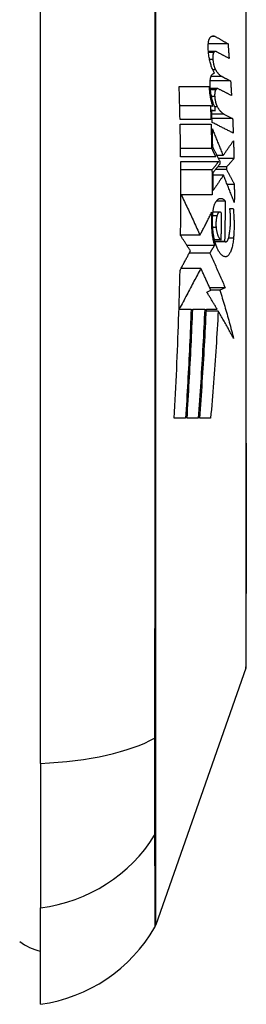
# Model space of a CAD drawing. Header units: inches. Extents: x 19 to 626, y 56 to 294.
# Tile 180 of 256: x 176.61 to 176.781, y 190.954 to 191.696. Entities that reach past the tile are written whole.
import ezdxf

# ---------------------------------------------------------------- set-up
doc = ezdxf.new("R2010")
doc.units = ezdxf.units.IN
doc.header["$MEASUREMENT"] = 0
doc.layers.add('Visible Edges(ANSI)', color=7, linetype='Continuous', lineweight=25)
doc.layers.add('Visible Tangent Edges(ANSI)', color=7, linetype='Continuous', lineweight=25)

msp = doc.modelspace()

# ---------------------------------------------------------------- linework, layer by layer
at = {"layer": 'Visible Edges(ANSI)'}
for p, q in [((176.62591, 191.13574), (176.62591, 191.99311)), ((176.76722, 191.67817), (176.75234, 191.67817)), ((176.75776, 191.67239), (176.75247, 191.67239)), ((176.76278, 191.65348), (176.7544, 191.65348)), ((176.75782, 191.65867), (176.75569, 191.65867)), ((176.73042, 191.64592), (176.75301, 191.64592)), ((176.76919, 191.65017), (176.75378, 191.65017)), ((176.75931, 191.6444), (176.7539, 191.6444)), ((176.75398, 191.63142), (176.73082, 191.63142)), ((176.75575, 191.63098), (176.75398, 191.63142)), ((176.7549, 191.62842), (176.75766, 191.62772)), ((176.75766, 191.62772), (176.75492, 191.62772)), ((176.76417, 191.62523), (176.7707, 191.62192)), ((176.75433, 191.62117), (176.73105, 191.62117)), ((176.73113, 191.61767), (176.75444, 191.61767)), ((176.7707, 191.62192), (176.75512, 191.62192)), ((176.7549, 191.59919), (176.73143, 191.59919)), ((176.76352, 191.59392), (176.759, 191.59392)), ((176.75802, 191.59292), (176.73151, 191.59292)), ((176.73154, 191.58942), (176.7602, 191.58942)), ((176.7717, 191.59167), (176.76012, 191.59167)), ((176.76126, 191.58767), (176.76123, 191.58942)), ((176.75514, 191.58317), (176.7316, 191.58317)), ((176.76379, 191.57917), (176.75601, 191.57917)), ((176.76618, 191.58342), (176.75782, 191.58342)), ((176.76616, 191.58542), (176.75944, 191.58542)), ((176.76616, 191.58542), (176.76618, 191.58342)), ((176.77198, 191.57217), (176.76662, 191.57217)), ((176.73203, 191.56442), (176.73166, 191.56442)), ((176.75525, 191.56442), (176.73203, 191.56442)), ((176.76508, 191.55967), (176.75843, 191.55967)), ((176.76108, 191.55139), (176.7559, 191.55139)), ((176.76855, 191.55417), (176.77117, 191.55417)), ((176.74609, 191.53392), (176.73149, 191.53392)), ((176.76208, 191.53042), (176.757, 191.53042)), ((176.76466, 191.52917), (176.75731, 191.52917)), ((176.76544, 191.52885), (176.7574, 191.52885)), ((176.75695, 191.52621), (176.73628, 191.52621)), ((176.75348, 191.52042), (176.738, 191.52042)), ((176.74674, 191.50892), (176.73185, 191.50892)), ((176.7513, 191.49092), (176.75422, 191.49255)), ((176.76514, 191.49424), (176.75346, 191.49424)), ((176.76106, 191.49258), (176.75421, 191.49258)), ((176.76514, 191.49424), (176.76106, 191.49258)), ((176.73045, 191.47817), (176.73027, 191.47817)), ((176.73045, 191.47817), (176.73941, 191.47817)), ((176.7406, 191.47817), (176.74967, 191.47817)), ((176.75985, 191.47674), (176.75087, 191.47674)), ((176.75094, 191.47817), (176.75901, 191.47817)), ((176.73522, 191.39592), (176.72664, 191.39592)), ((176.74475, 191.39592), (176.73634, 191.39592)), ((176.75411, 191.39592), (176.74592, 191.39592)), ((176.78056, 191.20762), (176.71282, 191.01408)), ((176.62591, 191.13574), (176.62591, 191.02695)), ((176.62591, 190.95419), (176.62591, 191.02695))]:
    msp.add_line(p, q, dxfattribs=at)
at = {"layer": 'Visible Edges(ANSI)', "flags": 128}
for points in [[(176.78083, 191.20923), (176.78084, 191.20966), (176.78084, 191.21095), (176.78085, 191.21309), (176.78085, 191.21607), (176.78086, 191.21987), (176.78088, 191.22451), (176.78089, 191.22998), (176.78091, 191.23628), (176.78092, 191.24337), (176.78094, 191.25124), (176.78095, 191.25986), (176.78097, 191.26918), (176.78099, 191.27919), (176.781, 191.28988), (176.78102, 191.30124), (176.78102, 191.31324), (176.78102, 191.32583), (176.781, 191.33901), (176.78099, 191.35273), (176.78097, 191.36695), (176.78095, 191.38165), (176.78094, 191.39684), (176.78092, 191.41247), (176.78091, 191.42849), (176.78089, 191.44485), (176.78088, 191.46147), (176.78086, 191.47831), (176.78085, 191.49529), (176.78085, 191.51242), (176.78084, 191.52974), (176.78084, 191.54719), (176.78083, 191.56471), (176.78084, 191.58222), (176.78084, 191.59967), (176.78085, 191.61699), (176.78085, 191.63413), (176.78086, 191.6511), (176.78088, 191.66792), (176.78089, 191.68453), (176.78091, 191.70088)], [(176.7523, 191.67467), (176.75228, 191.67513), (176.75227, 191.67559), (176.75226, 191.67605), (176.75226, 191.6765), (176.75227, 191.67695), (176.75229, 191.67738), (176.75232, 191.67782), (176.75235, 191.67824), (176.75239, 191.67865), (176.75244, 191.67905), (176.7525, 191.67944), (176.75256, 191.67981), (176.75263, 191.68017), (176.7527, 191.68051), (176.75279, 191.68084), (176.75287, 191.68115), (176.75297, 191.68144), (176.75307, 191.68171), (176.75317, 191.68196), (176.75328, 191.6822), (176.7534, 191.68241), (176.75351, 191.6826), (176.75364, 191.68277), (176.75376, 191.68292)], [(176.75376, 191.68292), (176.75391, 191.68308), (176.75406, 191.68323), (176.75422, 191.68337), (176.75437, 191.68349), (176.75453, 191.68361), (176.75469, 191.68371), (176.75484, 191.68381), (176.755, 191.68389), (176.75516, 191.68396), (176.75533, 191.68402), (176.75549, 191.68407), (176.75565, 191.68411), (176.75582, 191.68414), (176.75598, 191.68416), (176.75615, 191.68416), (176.75631, 191.68416), (176.75648, 191.68414), (176.75665, 191.68411), (176.75682, 191.68407), (176.75698, 191.68403), (176.75715, 191.68397), (176.75732, 191.68389), (176.75749, 191.68381), (176.75766, 191.68372)], [(176.75766, 191.68372), (176.75806, 191.68349), (176.75846, 191.68326), (176.75886, 191.68303), (176.75925, 191.6828), (176.75965, 191.68257), (176.76005, 191.68233), (176.76045, 191.6821), (176.76085, 191.68187), (176.76125, 191.68164), (176.76165, 191.68141), (176.76205, 191.68118), (176.76245, 191.68095), (176.76284, 191.68071), (176.76324, 191.68048), (176.76364, 191.68025), (176.76404, 191.68002), (176.76444, 191.67979), (176.76484, 191.67956), (176.76523, 191.67932), (176.76563, 191.67909), (176.76603, 191.67886), (176.76643, 191.67863), (176.76682, 191.6784), (176.76722, 191.67817)], [(176.76722, 191.67817), (176.76725, 191.67771), (176.76729, 191.67725), (176.76733, 191.67679), (176.76736, 191.67634), (176.7674, 191.67588), (176.76743, 191.67542), (176.76747, 191.67496), (176.7675, 191.6745), (176.76753, 191.67404), (176.76757, 191.67359), (176.7676, 191.67313), (176.76764, 191.67267), (176.76767, 191.67221), (176.76771, 191.67175), (176.76774, 191.67129), (176.76777, 191.67084), (176.76781, 191.67038), (176.76784, 191.66992), (176.76788, 191.66946), (176.76791, 191.669), (176.76794, 191.66854), (176.76798, 191.66808), (176.76801, 191.66763), (176.76804, 191.66717)], [(176.75713, 191.65617), (176.75683, 191.6566), (176.75654, 191.65707), (176.75625, 191.65758), (176.75596, 191.65812), (176.75568, 191.6587), (176.75541, 191.65931), (176.75515, 191.65996), (176.75489, 191.66063), (176.75464, 191.66134), (176.75441, 191.66208), (176.75418, 191.66285), (176.75396, 191.66365), (176.75375, 191.66447), (176.75355, 191.66532), (176.75337, 191.66619), (176.7532, 191.66707), (176.75304, 191.66798), (176.75289, 191.66891), (176.75276, 191.66985), (176.75264, 191.6708), (176.75253, 191.67176), (176.75244, 191.67272), (176.75236, 191.6737), (176.7523, 191.67467)], [(176.75647, 191.67154), (176.7564, 191.67143), (176.75633, 191.67131), (176.75626, 191.67118), (176.7562, 191.67103), (176.75614, 191.67087), (176.75609, 191.67071), (176.75603, 191.67053), (176.75599, 191.67034), (176.75594, 191.67014), (176.7559, 191.66994), (176.75586, 191.66972), (176.75583, 191.6695), (176.7558, 191.66926), (176.75578, 191.66902), (176.75576, 191.66878), (176.75574, 191.66853), (176.75573, 191.66827), (176.75572, 191.66801), (176.75572, 191.66775), (176.75573, 191.66749), (176.75573, 191.66722), (176.75575, 191.66695), (176.75576, 191.66669), (176.75579, 191.66642)], [(176.75835, 191.67224), (176.75827, 191.67228), (176.75818, 191.67231), (176.7581, 191.67234), (176.75802, 191.67236), (176.75794, 191.67238), (176.75786, 191.67239), (176.75777, 191.67239), (176.75769, 191.67239), (176.75761, 191.67238), (176.75753, 191.67237), (176.75745, 191.67235), (176.75737, 191.67232), (176.75729, 191.67229), (176.75721, 191.67225), (176.75713, 191.67221), (176.75706, 191.67216), (176.75698, 191.6721), (176.7569, 191.67204), (176.75683, 191.67197), (176.75675, 191.6719), (176.75668, 191.67182), (176.75661, 191.67173), (176.75654, 191.67164), (176.75647, 191.67154)], [(176.76804, 191.66717), (176.76764, 191.66738), (176.76724, 191.66759), (176.76684, 191.6678), (176.76643, 191.66801), (176.76603, 191.66822), (176.76563, 191.66844), (176.76522, 191.66865), (176.76482, 191.66886), (176.76441, 191.66907), (176.76401, 191.66928), (176.76361, 191.66949), (176.7632, 191.6697), (176.7628, 191.66992), (176.76239, 191.67013), (176.76199, 191.67034), (176.76158, 191.67055), (176.76118, 191.67076), (176.76078, 191.67097), (176.76037, 191.67118), (176.75997, 191.67139), (176.75956, 191.67161), (176.75916, 191.67182), (176.75875, 191.67203), (176.75835, 191.67224)], [(176.75579, 191.66642), (176.75583, 191.66603), (176.75587, 191.66563), (176.75592, 191.66524), (176.75597, 191.66485), (176.75603, 191.66447), (176.75609, 191.66409), (176.75616, 191.66372), (176.75623, 191.66335), (176.7563, 191.66299), (176.75638, 191.66264), (176.75647, 191.66229), (176.75655, 191.66196), (176.75664, 191.66163), (176.75673, 191.66131), (176.75683, 191.661), (176.75693, 191.66069), (176.75703, 191.6604), (176.75714, 191.66012), (176.75725, 191.65985), (176.75736, 191.6596), (176.75747, 191.65935), (176.75758, 191.65911), (176.7577, 191.65889), (176.75782, 191.65867)], [(176.75372, 191.64717), (176.7537, 191.64763), (176.7537, 191.64808), (176.7537, 191.64853), (176.75371, 191.64897), (176.75373, 191.64941), (176.75375, 191.64984), (176.75378, 191.65026), (176.75383, 191.65068), (176.75387, 191.65108), (176.75393, 191.65147), (176.75399, 191.65185), (176.75406, 191.65221), (176.75414, 191.65256), (176.75422, 191.65289), (176.75431, 191.6532), (176.75441, 191.6535), (176.75451, 191.65378), (176.75462, 191.65404), (176.75473, 191.65428), (176.75484, 191.6545), (176.75496, 191.6547), (176.75509, 191.65488), (176.75521, 191.65504), (176.75535, 191.65517)], [(176.75535, 191.65517), (176.75542, 191.65524), (176.75549, 191.65531), (176.75556, 191.65537), (176.75563, 191.65543), (176.75571, 191.65549), (176.75578, 191.65555), (176.75585, 191.6556), (176.75593, 191.65565), (176.756, 191.6557), (176.75607, 191.65575), (176.75615, 191.65579), (176.75622, 191.65584), (176.7563, 191.65588), (176.75637, 191.65591), (176.75645, 191.65595), (176.75652, 191.65598), (176.7566, 191.65602), (176.75667, 191.65605), (176.75675, 191.65607), (176.75683, 191.6561), (176.7569, 191.65612), (176.75698, 191.65614), (176.75706, 191.65616), (176.75713, 191.65617)], [(176.75782, 191.65867), (176.75802, 191.65835), (176.75822, 191.65803), (176.75842, 191.65773), (176.75862, 191.65743), (176.75882, 191.65714), (176.75902, 191.65686), (176.75922, 191.65659), (176.75943, 191.65633), (176.75963, 191.65608), (176.75984, 191.65584), (176.76005, 191.65561), (176.76025, 191.65539), (176.76046, 191.65518), (176.76067, 191.65497), (176.76088, 191.65478), (176.76109, 191.6546), (176.7613, 191.65442), (176.76151, 191.65426), (176.76172, 191.6541), (176.76193, 191.65396), (176.76214, 191.65383), (176.76235, 191.6537), (176.76256, 191.65359), (176.76278, 191.65348)], [(176.76278, 191.65348), (176.76304, 191.65334), (176.76331, 191.65321), (176.76358, 191.65307), (176.76384, 191.65293), (176.76411, 191.65279), (176.76438, 191.65265), (176.76465, 191.65252), (176.76491, 191.65238), (176.76518, 191.65224), (176.76545, 191.6521), (176.76572, 191.65197), (176.76598, 191.65183), (176.76625, 191.65169), (176.76652, 191.65155), (176.76678, 191.65141), (176.76705, 191.65128), (176.76732, 191.65114), (176.76759, 191.651), (176.76785, 191.65086), (176.76812, 191.65073), (176.76839, 191.65059), (176.76865, 191.65045), (176.76892, 191.65031), (176.76919, 191.65017)], [(176.73105, 191.62117), (176.73103, 191.62221), (176.73101, 191.62324), (176.73099, 191.62427), (176.73096, 191.6253), (176.73094, 191.62633), (176.73092, 191.62736), (176.73089, 191.6284), (176.73087, 191.62943), (176.73084, 191.63046), (176.73082, 191.63149), (176.73079, 191.63252), (176.73076, 191.63355), (176.73074, 191.63458), (176.73071, 191.63562), (176.73068, 191.63665), (176.73066, 191.63768), (176.73063, 191.63871), (176.7306, 191.63974), (176.73057, 191.64077), (176.73054, 191.6418), (176.73051, 191.64283), (176.73048, 191.64386), (176.73045, 191.64489), (176.73042, 191.64592)], [(176.75301, 191.64592), (176.75304, 191.64522), (176.75307, 191.64451), (176.75312, 191.64381), (176.75318, 191.64311), (176.75324, 191.64241), (176.75331, 191.64172), (176.75339, 191.64103), (176.75347, 191.64035), (176.75356, 191.63968), (176.75366, 191.63902), (176.75377, 191.63837), (176.75389, 191.63772), (176.75401, 191.63709), (176.75414, 191.63646), (176.75427, 191.63585), (176.75441, 191.63525), (176.75456, 191.63466), (176.75471, 191.63409), (176.75487, 191.63353), (176.75504, 191.63299), (176.75521, 191.63246), (176.75538, 191.63195), (176.75556, 191.63145), (176.75575, 191.63098)], [(176.75757, 191.63014), (176.75732, 191.6306), (176.75707, 191.63109), (176.75683, 191.6316), (176.7566, 191.63214), (176.75637, 191.63271), (176.75615, 191.6333), (176.75593, 191.63392), (176.75573, 191.63456), (176.75553, 191.63523), (176.75533, 191.63592), (176.75515, 191.63663), (176.75498, 191.63736), (176.75482, 191.63811), (176.75466, 191.63888), (176.75452, 191.63966), (176.75438, 191.64046), (176.75426, 191.64127), (176.75415, 191.64209), (176.75405, 191.64292), (176.75396, 191.64376), (176.75388, 191.64461), (176.75382, 191.64546), (176.75376, 191.64631), (176.75372, 191.64717)], [(176.76919, 191.65017), (176.76922, 191.64972), (176.76925, 191.64926), (176.76927, 191.6488), (176.7693, 191.64834), (176.76933, 191.64788), (176.76936, 191.64743), (176.76939, 191.64697), (176.76941, 191.64651), (176.76944, 191.64605), (176.76947, 191.64559), (176.7695, 191.64513), (176.76952, 191.64468), (176.76955, 191.64422), (176.76958, 191.64376), (176.7696, 191.6433), (176.76963, 191.64284), (176.76966, 191.64238), (176.76968, 191.64193), (176.76971, 191.64147), (176.76974, 191.64101), (176.76976, 191.64055), (176.76979, 191.64009), (176.76981, 191.63963), (176.76984, 191.63917)], [(176.75797, 191.64355), (176.7579, 191.64344), (176.75783, 191.64332), (176.75776, 191.64318), (176.75769, 191.64304), (176.75763, 191.64288), (176.75757, 191.64272), (176.75751, 191.64254), (176.75746, 191.64235), (176.75741, 191.64215), (176.75737, 191.64195), (176.75732, 191.64173), (176.75729, 191.64151), (176.75725, 191.64128), (176.75722, 191.64104), (176.7572, 191.64079), (176.75718, 191.64054), (176.75717, 191.64029), (176.75716, 191.64003), (176.75715, 191.63977), (176.75715, 191.6395), (176.75715, 191.63924), (176.75716, 191.63897), (176.75718, 191.6387), (176.7572, 191.63844)], [(176.7572, 191.63844), (176.75723, 191.63804), (176.75727, 191.63764), (176.75731, 191.63725), (176.75736, 191.63686), (176.75741, 191.63648), (176.75747, 191.6361), (176.75753, 191.63573), (176.7576, 191.63536), (176.75767, 191.635), (176.75775, 191.63465), (176.75783, 191.6343), (176.75791, 191.63396), (176.758, 191.63363), (176.75809, 191.63331), (176.75818, 191.633), (176.75828, 191.6327), (176.75838, 191.63241), (176.75848, 191.63213), (176.75859, 191.63186), (176.7587, 191.6316), (176.75881, 191.63135), (176.75892, 191.63111), (176.75904, 191.63089), (176.75916, 191.63067)], [(176.75992, 191.64424), (176.75983, 191.64428), (176.75975, 191.64432), (176.75967, 191.64435), (176.75958, 191.64437), (176.7595, 191.64439), (176.75941, 191.6444), (176.75933, 191.6444), (176.75924, 191.6444), (176.75916, 191.64439), (176.75908, 191.64438), (176.75899, 191.64436), (176.75891, 191.64433), (176.75883, 191.6443), (176.75875, 191.64426), (176.75867, 191.64421), (176.75859, 191.64416), (176.75851, 191.64411), (176.75843, 191.64404), (176.75835, 191.64398), (176.75827, 191.6439), (176.7582, 191.64382), (176.75812, 191.64374), (176.75805, 191.64364), (176.75797, 191.64355)], [(176.76984, 191.63917), (176.76943, 191.63939), (176.76901, 191.6396), (176.7686, 191.63981), (176.76819, 191.64002), (176.76777, 191.64023), (176.76736, 191.64044), (176.76695, 191.64065), (176.76653, 191.64086), (176.76612, 191.64108), (176.76571, 191.64129), (176.76529, 191.6415), (176.76488, 191.64171), (176.76447, 191.64192), (176.76405, 191.64213), (176.76364, 191.64234), (176.76322, 191.64256), (176.76281, 191.64277), (176.7624, 191.64298), (176.76198, 191.64319), (176.76157, 191.6434), (176.76116, 191.64361), (176.76074, 191.64382), (176.76033, 191.64403), (176.75992, 191.64424)], [(176.75398, 191.63142), (176.75399, 191.631), (176.75401, 191.63057), (176.75402, 191.63014), (176.75404, 191.62972), (176.75405, 191.62929), (176.75407, 191.62886), (176.75409, 191.62844), (176.7541, 191.62801), (176.75412, 191.62758), (176.75413, 191.62715), (176.75415, 191.62673), (176.75416, 191.6263), (176.75417, 191.62587), (176.75419, 191.62545), (176.7542, 191.62502), (176.75422, 191.62459), (176.75423, 191.62416), (176.75425, 191.62374), (176.75426, 191.62331), (176.75427, 191.62288), (176.75429, 191.62246), (176.7543, 191.62203), (176.75432, 191.6216), (176.75433, 191.62117)], [(176.75916, 191.63067), (176.75936, 191.63034), (176.75955, 191.63001), (176.75976, 191.62969), (176.75996, 191.62938), (176.76016, 191.62909), (176.76036, 191.6288), (176.76057, 191.62852), (176.76077, 191.62825), (176.76098, 191.62798), (176.76119, 191.62773), (176.7614, 191.62749), (176.7616, 191.62726), (176.76181, 191.62704), (176.76203, 191.62682), (176.76224, 191.62662), (176.76245, 191.62642), (176.76266, 191.62624), (176.76288, 191.62607), (176.76309, 191.6259), (176.76331, 191.62575), (176.76352, 191.6256), (176.76374, 191.62547), (176.76395, 191.62535), (176.76417, 191.62523)], [(176.75522, 191.61895), (176.75521, 191.61934), (176.75519, 191.61974), (176.75518, 191.62013), (176.75517, 191.62053), (176.75516, 191.62092), (176.75514, 191.62132), (176.75513, 191.62171), (176.75512, 191.62211), (176.7551, 191.6225), (176.75509, 191.6229), (176.75508, 191.62329), (176.75506, 191.62369), (176.75505, 191.62408), (176.75504, 191.62448), (176.75502, 191.62487), (176.75501, 191.62527), (176.755, 191.62566), (176.75498, 191.62606), (176.75497, 191.62645), (176.75496, 191.62685), (176.75494, 191.62724), (176.75493, 191.62764), (176.75491, 191.62803), (176.7549, 191.62842)], [(176.75766, 191.62772), (176.75766, 191.62783), (176.75766, 191.62793), (176.75765, 191.62803), (176.75765, 191.62813), (176.75764, 191.62823), (176.75764, 191.62833), (176.75764, 191.62843), (176.75763, 191.62853), (176.75763, 191.62863), (176.75762, 191.62873), (176.75762, 191.62883), (176.75762, 191.62893), (176.75761, 191.62903), (176.75761, 191.62913), (176.75761, 191.62923), (176.7576, 191.62934), (176.7576, 191.62944), (176.75759, 191.62954), (176.75759, 191.62964), (176.75759, 191.62974), (176.75758, 191.62984), (176.75758, 191.62994), (176.75757, 191.63004), (176.75757, 191.63014)], [(176.73151, 191.59292), (176.7315, 191.59396), (176.73149, 191.59499), (176.73147, 191.59602), (176.73146, 191.59705), (176.73145, 191.59808), (176.73143, 191.59912), (176.73142, 191.60015), (176.73141, 191.60118), (176.73139, 191.60221), (176.73138, 191.60324), (176.73136, 191.60427), (176.73135, 191.60531), (176.73133, 191.60634), (176.73131, 191.60737), (176.7313, 191.6084), (176.73128, 191.60943), (176.73126, 191.61046), (176.73124, 191.61149), (176.73123, 191.61252), (176.73121, 191.61355), (176.73119, 191.61458), (176.73117, 191.61561), (176.73115, 191.61664), (176.73113, 191.61767)], [(176.75444, 191.61767), (176.75446, 191.6169), (176.75448, 191.61614), (176.75451, 191.61537), (176.75453, 191.6146), (176.75455, 191.61383), (176.75457, 191.61306), (176.75459, 191.61229), (176.75461, 191.61152), (176.75463, 191.61075), (176.75465, 191.60998), (176.75467, 191.60921), (176.75469, 191.60844), (176.75471, 191.60767), (176.75473, 191.6069), (176.75475, 191.60613), (176.75477, 191.60536), (176.75478, 191.60459), (176.7548, 191.60381), (176.75482, 191.60304), (176.75483, 191.60227), (176.75485, 191.6015), (176.75487, 191.60073), (176.75488, 191.59996), (176.7549, 191.59919)], [(176.77115, 191.61092), (176.77048, 191.61126), (176.76982, 191.61159), (176.76916, 191.61193), (176.76849, 191.61226), (176.76783, 191.61259), (176.76716, 191.61293), (176.7665, 191.61326), (176.76584, 191.6136), (176.76517, 191.61393), (176.76451, 191.61427), (176.76384, 191.6146), (176.76318, 191.61494), (176.76251, 191.61527), (176.76185, 191.61561), (176.76118, 191.61594), (176.76052, 191.61628), (176.75985, 191.61661), (176.75919, 191.61695), (176.75853, 191.61728), (176.75786, 191.61761), (176.7572, 191.61795), (176.75654, 191.61828), (176.75588, 191.61861), (176.75522, 191.61895)], [(176.7707, 191.62192), (176.77072, 191.62147), (176.77074, 191.62101), (176.77076, 191.62055), (176.77078, 191.62009), (176.7708, 191.61963), (176.77082, 191.61917), (176.77084, 191.61871), (176.77086, 191.61826), (176.77088, 191.6178), (176.7709, 191.61734), (176.77092, 191.61688), (176.77093, 191.61642), (176.77095, 191.61596), (176.77097, 191.61551), (176.77099, 191.61505), (176.77101, 191.61459), (176.77102, 191.61413), (176.77104, 191.61367), (176.77106, 191.61322), (176.77108, 191.61276), (176.77109, 191.6123), (176.77111, 191.61184), (176.77113, 191.61138), (176.77115, 191.61092)], [(176.7557, 191.60055), (176.75568, 191.60112), (176.75567, 191.60169), (176.75566, 191.60225), (176.75565, 191.60282), (176.75563, 191.60339), (176.75562, 191.60396), (176.75561, 191.60453), (176.7556, 191.60509), (176.75558, 191.60566), (176.75557, 191.60623), (176.75555, 191.6068), (176.75554, 191.60737), (176.75553, 191.60793), (176.75551, 191.6085), (176.7555, 191.60907), (176.75548, 191.60964), (176.75547, 191.6102), (176.75545, 191.61077), (176.75544, 191.61134), (176.75542, 191.61191), (176.75541, 191.61247), (176.75539, 191.61304), (176.75538, 191.61361), (176.75536, 191.61417)], [(176.75536, 191.61417), (176.75569, 191.61335), (176.75603, 191.61252), (176.75636, 191.61169), (176.7567, 191.61086), (176.75704, 191.61003), (176.75738, 191.60919), (176.75772, 191.60835), (176.75806, 191.60751), (176.7584, 191.60666), (176.75874, 191.60582), (176.75908, 191.60497), (176.75942, 191.60412), (176.75976, 191.60328), (176.76011, 191.60243), (176.76045, 191.60158), (176.76079, 191.60073), (176.76113, 191.59987), (176.76147, 191.59902), (176.76182, 191.59817), (176.76216, 191.59732), (176.7625, 191.59647), (176.76284, 191.59562), (176.76318, 191.59477), (176.76352, 191.59392)], [(176.76352, 191.59392), (176.76384, 191.59439), (176.76417, 191.59486), (176.7645, 191.59532), (176.76483, 191.59579), (176.76515, 191.59626), (176.76548, 191.59672), (176.76581, 191.59719), (176.76614, 191.59766), (176.76646, 191.59813), (176.76679, 191.5986), (176.76712, 191.59907), (176.76745, 191.59954), (176.76777, 191.60001), (176.7681, 191.60048), (176.76842, 191.60095), (176.76875, 191.60142), (176.76908, 191.60189), (176.7694, 191.60236), (176.76973, 191.60283), (176.77005, 191.6033), (176.77037, 191.60377), (176.7707, 191.60424), (176.77102, 191.60471), (176.77134, 191.60517)], [(176.77134, 191.60517), (176.77136, 191.60461), (176.77138, 191.60405), (176.77139, 191.60349), (176.77141, 191.60292), (176.77143, 191.60236), (176.77145, 191.6018), (176.77146, 191.60124), (176.77148, 191.60067), (176.77149, 191.60011), (176.77151, 191.59955), (176.77153, 191.59899), (176.77154, 191.59842), (176.77156, 191.59786), (176.77157, 191.5973), (176.77158, 191.59674), (176.7716, 191.59617), (176.77161, 191.59561), (176.77163, 191.59505), (176.77164, 191.59449), (176.77165, 191.59392), (176.77167, 191.59336), (176.77168, 191.5928), (176.77169, 191.59224), (176.7717, 191.59167)], [(176.7549, 191.59919), (176.75503, 191.59893), (176.75516, 191.59867), (176.75529, 191.59841), (176.75542, 191.59815), (176.75555, 191.59789), (176.75568, 191.59763), (176.75581, 191.59737), (176.75594, 191.59711), (176.75607, 191.59685), (176.7562, 191.59658), (176.75633, 191.59632), (176.75646, 191.59606), (176.75659, 191.5958), (176.75672, 191.59554), (176.75685, 191.59528), (176.75698, 191.59502), (176.75711, 191.59476), (176.75724, 191.59449), (176.75737, 191.59423), (176.7575, 191.59397), (176.75763, 191.59371), (176.75776, 191.59345), (176.75789, 191.59319), (176.75802, 191.59292)], [(176.76123, 191.58942), (176.761, 191.58989), (176.76077, 191.59035), (176.76054, 191.59082), (176.76031, 191.59129), (176.76008, 191.59175), (176.75985, 191.59222), (176.75962, 191.59268), (176.75939, 191.59315), (176.75915, 191.59361), (176.75892, 191.59408), (176.75869, 191.59454), (176.75846, 191.59501), (176.75823, 191.59547), (176.758, 191.59593), (176.75777, 191.5964), (176.75754, 191.59686), (176.75731, 191.59732), (176.75707, 191.59779), (176.75684, 191.59825), (176.75661, 191.59871), (176.75638, 191.59917), (176.75615, 191.59963), (176.75593, 191.60009), (176.7557, 191.60055)], [(176.73148, 191.53367), (176.73151, 191.536), (176.73153, 191.53832), (176.73156, 191.54064), (176.73158, 191.54297), (176.73159, 191.54529), (176.73161, 191.54761), (176.73162, 191.54993), (176.73164, 191.55226), (176.73165, 191.55458), (176.73165, 191.5569), (176.73166, 191.55923), (176.73166, 191.56155), (176.73166, 191.56387), (176.73166, 191.5662), (176.73166, 191.56852), (176.73166, 191.57084), (176.73165, 191.57316), (176.73164, 191.57549), (176.73163, 191.57781), (176.73162, 191.58013), (176.7316, 191.58246), (176.73158, 191.58478), (176.73157, 191.5871), (176.73154, 191.58942)], [(176.7602, 191.58942), (176.75999, 191.58916), (176.75978, 191.5889), (176.75957, 191.58864), (176.75936, 191.58838), (176.75915, 191.58812), (176.75894, 191.58786), (176.75873, 191.5876), (176.75852, 191.58734), (176.75831, 191.58708), (176.7581, 191.58682), (176.75789, 191.58656), (176.75767, 191.5863), (176.75746, 191.58604), (176.75725, 191.58578), (176.75704, 191.58552), (176.75683, 191.58525), (176.75662, 191.58499), (176.75641, 191.58473), (176.7562, 191.58447), (176.75599, 191.58421), (176.75578, 191.58395), (176.75557, 191.58369), (176.75535, 191.58343), (176.75514, 191.58317)], [(176.75599, 191.58117), (176.75621, 191.58144), (176.75643, 191.58171), (176.75665, 191.58198), (176.75687, 191.58226), (176.75709, 191.58253), (176.75731, 191.5828), (176.75753, 191.58307), (176.75775, 191.58334), (176.75797, 191.58361), (176.75819, 191.58388), (176.75841, 191.58415), (176.75863, 191.58442), (176.75885, 191.58469), (176.75907, 191.58496), (176.75929, 191.58523), (176.75951, 191.58551), (176.75973, 191.58578), (176.75995, 191.58605), (176.76017, 191.58632), (176.76039, 191.58659), (176.7606, 191.58686), (176.76082, 191.58713), (176.76104, 191.5874), (176.76126, 191.58767)], [(176.7717, 191.59167), (176.77147, 191.59141), (176.77124, 191.59115), (176.77101, 191.59089), (176.77078, 191.59063), (176.77055, 191.59037), (176.77032, 191.59011), (176.77009, 191.58985), (176.76986, 191.58959), (176.76963, 191.58933), (176.7694, 191.58907), (176.76917, 191.58881), (176.76893, 191.58855), (176.7687, 191.58828), (176.76847, 191.58802), (176.76824, 191.58776), (176.76801, 191.5875), (176.76778, 191.58724), (176.76755, 191.58698), (176.76731, 191.58672), (176.76708, 191.58646), (176.76685, 191.5862), (176.76662, 191.58594), (176.76639, 191.58568), (176.76616, 191.58542)], [(176.75514, 191.58317), (176.75515, 191.58239), (176.75516, 191.58161), (176.75517, 191.58083), (176.75517, 191.58005), (176.75518, 191.57927), (176.75519, 191.57849), (176.75519, 191.5777), (176.7552, 191.57692), (176.75521, 191.57614), (176.75521, 191.57536), (176.75522, 191.57458), (176.75522, 191.5738), (176.75522, 191.57302), (176.75523, 191.57224), (176.75523, 191.57146), (176.75523, 191.57067), (176.75524, 191.56989), (176.75524, 191.56911), (176.75524, 191.56833), (176.75524, 191.56755), (176.75524, 191.56677), (176.75524, 191.56599), (176.75524, 191.56521), (176.75525, 191.56442)], [(176.75607, 191.56767), (176.75607, 191.56824), (176.75607, 191.5688), (176.75607, 191.56936), (176.75607, 191.56992), (176.75607, 191.57049), (176.75606, 191.57105), (176.75606, 191.57161), (176.75606, 191.57217), (176.75606, 191.57274), (176.75605, 191.5733), (176.75605, 191.57386), (176.75605, 191.57442), (176.75604, 191.57499), (176.75604, 191.57555), (176.75604, 191.57611), (176.75603, 191.57667), (176.75603, 191.57724), (176.75602, 191.5778), (176.75602, 191.57836), (176.75601, 191.57892), (176.75601, 191.57949), (176.756, 191.58005), (176.756, 191.58061), (176.75599, 191.58117)], [(176.76379, 191.57917), (176.76347, 191.57869), (176.76315, 191.57822), (176.76283, 191.57773), (176.76251, 191.57725), (176.76219, 191.57677), (176.76187, 191.57629), (176.76155, 191.57581), (176.76122, 191.57533), (176.7609, 191.57485), (176.76058, 191.57437), (176.76026, 191.57389), (176.75994, 191.57341), (176.75961, 191.57293), (176.75929, 191.57245), (176.75897, 191.57197), (176.75865, 191.57149), (176.75832, 191.57101), (176.758, 191.57053), (176.75768, 191.57006), (176.75736, 191.56958), (176.75704, 191.5691), (176.75672, 191.56863), (176.75639, 191.56815), (176.75607, 191.56767)], [(176.77199, 191.55867), (176.77165, 191.55953), (176.77132, 191.56039), (176.77098, 191.56124), (176.77064, 191.5621), (176.7703, 191.56296), (176.76996, 191.56382), (176.76962, 191.56468), (176.76928, 191.56553), (176.76894, 191.56639), (176.76859, 191.56725), (176.76825, 191.56811), (176.76791, 191.56896), (176.76757, 191.56982), (176.76722, 191.57068), (176.76688, 191.57153), (176.76654, 191.57239), (176.76619, 191.57324), (176.76585, 191.57409), (176.7655, 191.57494), (176.76516, 191.57579), (176.76482, 191.57664), (176.76448, 191.57749), (176.76413, 191.57833), (176.76379, 191.57917)], [(176.76618, 191.58342), (176.76643, 191.58296), (176.76667, 191.58249), (176.76691, 191.58203), (176.76715, 191.58156), (176.76739, 191.5811), (176.76763, 191.58063), (176.76787, 191.58016), (176.76811, 191.57969), (176.76836, 191.57922), (176.7686, 191.57875), (176.76884, 191.57828), (176.76908, 191.57782), (176.76932, 191.57735), (176.76957, 191.57688), (176.76981, 191.57641), (176.77005, 191.57594), (176.77029, 191.57547), (176.77053, 191.57499), (176.77077, 191.57452), (176.77101, 191.57405), (176.77126, 191.57358), (176.7715, 191.57311), (176.77174, 191.57264), (176.77198, 191.57217)], [(176.77198, 191.57217), (176.77198, 191.57161), (176.77198, 191.57105), (176.77199, 191.57049), (176.77199, 191.56992), (176.77199, 191.56936), (176.77199, 191.5688), (176.772, 191.56824), (176.772, 191.56767), (176.772, 191.56711), (176.772, 191.56655), (176.772, 191.56599), (176.772, 191.56542), (176.772, 191.56486), (176.772, 191.5643), (176.772, 191.56374), (176.772, 191.56317), (176.772, 191.56261), (176.772, 191.56205), (176.772, 191.56149), (176.772, 191.56092), (176.77199, 191.56036), (176.77199, 191.5598), (176.77199, 191.55924), (176.77199, 191.55867)], [(176.73203, 191.56442), (176.73261, 191.56318), (176.7332, 191.56193), (176.73379, 191.56067), (176.73437, 191.55941), (176.73496, 191.55815), (176.73555, 191.55688), (176.73614, 191.55562), (176.73673, 191.55435), (176.73732, 191.55307), (176.73791, 191.5518), (176.7385, 191.55053), (176.73909, 191.54925), (176.73968, 191.54797), (176.74027, 191.54669), (176.74086, 191.54541), (176.74144, 191.54413), (176.74203, 191.54285), (176.74262, 191.54158), (176.7432, 191.5403), (176.74378, 191.53902), (176.74436, 191.53774), (176.74494, 191.53647), (176.74552, 191.5352), (176.74609, 191.53392)], [(176.75575, 191.54917), (176.75577, 191.54975), (176.75581, 191.55032), (176.75585, 191.55088), (176.75591, 191.55144), (176.75597, 191.55199), (176.75604, 191.55253), (176.75612, 191.55306), (176.7562, 191.55358), (176.75629, 191.55409), (176.7564, 191.55458), (176.7565, 191.55506), (176.75662, 191.55552), (176.75674, 191.55597), (176.75687, 191.5564), (176.757, 191.55682), (176.75714, 191.55722), (176.75729, 191.55759), (176.75744, 191.55795), (176.75759, 191.55829), (176.75775, 191.55861), (176.75792, 191.55891), (176.75808, 191.55919), (176.75826, 191.55944), (176.75843, 191.55967)], [(176.75843, 191.55967), (176.7587, 191.55999), (176.75897, 191.56028), (176.75924, 191.56055), (176.75951, 191.56078), (176.75979, 191.56099), (176.76007, 191.56118), (176.76035, 191.56133), (176.76063, 191.56146), (176.76091, 191.56155), (176.76119, 191.56162), (176.76148, 191.56167), (176.76176, 191.56168), (176.76205, 191.56167), (176.76233, 191.56162), (176.76261, 191.56155), (176.7629, 191.56146), (176.76318, 191.56133), (176.76346, 191.56117), (176.76373, 191.56099), (176.76401, 191.56078), (176.76428, 191.56055), (176.76455, 191.56028), (176.76482, 191.55999), (176.76508, 191.55967)], [(176.76508, 191.55967), (176.76508, 191.5584), (176.76507, 191.55713), (176.76506, 191.55586), (176.76506, 191.55459), (176.76505, 191.55332), (176.76504, 191.55205), (176.76502, 191.55078), (176.76501, 191.5495), (176.765, 191.54823), (176.76498, 191.54696), (176.76497, 191.54569), (176.76495, 191.54442), (176.76493, 191.54315), (176.76491, 191.54188), (176.76489, 191.54061), (176.76487, 191.53934), (176.76485, 191.53806), (176.76482, 191.53679), (176.7648, 191.53552), (176.76477, 191.53425), (176.76475, 191.53298), (176.76472, 191.53171), (176.76469, 191.53044), (176.76466, 191.52917)], [(176.74609, 191.53392), (176.74646, 191.53463), (176.74683, 191.53534), (176.74719, 191.53605), (176.74756, 191.53676), (176.74793, 191.53748), (176.7483, 191.53819), (176.74867, 191.53891), (176.74904, 191.53963), (176.74941, 191.54035), (176.74978, 191.54107), (176.75015, 191.54179), (176.75052, 191.54251), (176.7509, 191.54323), (176.75127, 191.54395), (176.75164, 191.54467), (176.75201, 191.5454), (176.75238, 191.54612), (176.75276, 191.54684), (176.75313, 191.54757), (176.7535, 191.54829), (176.75387, 191.54901), (176.75424, 191.54973), (176.75461, 191.55045), (176.75498, 191.55117)], [(176.75498, 191.55117), (176.75489, 191.55007), (176.75481, 191.54896), (176.75475, 191.54784), (176.75471, 191.54672), (176.75468, 191.54559), (176.75467, 191.54446), (176.75467, 191.54333), (176.75469, 191.5422), (176.75473, 191.54108), (176.75478, 191.53996), (176.75484, 191.53886), (176.75492, 191.53776), (176.75501, 191.53669), (176.75512, 191.53562), (176.75525, 191.53457), (176.75539, 191.53355), (176.75554, 191.53254), (176.7557, 191.53156), (176.75588, 191.5306), (176.75607, 191.52966), (176.75627, 191.52876), (176.75649, 191.52788), (176.75671, 191.52703), (176.75695, 191.52621)], [(176.75775, 191.52767), (176.75754, 191.52837), (176.75733, 191.5291), (176.75714, 191.52985), (176.75696, 191.53062), (176.75678, 191.53142), (176.75662, 191.53224), (176.75647, 191.53308), (176.75633, 191.53394), (176.7562, 191.53482), (176.75608, 191.53572), (176.75598, 191.53663), (176.75588, 191.53755), (176.7558, 191.53849), (176.75573, 191.53943), (176.75568, 191.54039), (176.75563, 191.54136), (176.7556, 191.54233), (176.75558, 191.54331), (176.75558, 191.54429), (176.75559, 191.54527), (176.75561, 191.54625), (176.75564, 191.54723), (176.75569, 191.54821), (176.75575, 191.54917)], [(176.7624, 191.55042), (176.76226, 191.55063), (176.76211, 191.55082), (176.76196, 191.55098), (176.76181, 191.55111), (176.76165, 191.55122), (176.7615, 191.5513), (176.76134, 191.55136), (176.76118, 191.55139), (176.76102, 191.55139), (176.76086, 191.55137), (176.7607, 191.55132), (176.76054, 191.55124), (176.76038, 191.55114), (176.76023, 191.55101), (176.76008, 191.55086), (176.75993, 191.55069), (176.75978, 191.55048), (176.75964, 191.55026), (176.7595, 191.55001), (176.75936, 191.54973), (176.75924, 191.54944), (176.75911, 191.54912), (176.759, 191.54878), (176.75888, 191.54842)], [(176.76208, 191.53042), (176.7621, 191.53126), (176.76212, 191.53209), (176.76214, 191.53292), (176.76215, 191.53376), (176.76217, 191.53459), (176.76219, 191.53543), (176.7622, 191.53626), (176.76222, 191.53709), (176.76223, 191.53793), (176.76225, 191.53876), (176.76226, 191.53959), (176.76227, 191.54043), (176.76229, 191.54126), (176.7623, 191.54209), (176.76231, 191.54293), (176.76232, 191.54376), (176.76233, 191.54459), (176.76234, 191.54542), (176.76235, 191.54626), (176.76236, 191.54709), (176.76237, 191.54792), (176.76238, 191.54876), (176.76239, 191.54959), (176.7624, 191.55042)], [(176.76806, 191.53342), (176.7682, 191.53423), (176.76834, 191.53505), (176.76846, 191.53588), (176.76858, 191.53672), (176.76868, 191.53757), (176.76878, 191.53843), (176.76886, 191.5393), (176.76893, 191.54018), (176.76899, 191.54106), (176.76904, 191.54194), (176.76908, 191.54284), (176.76911, 191.54373), (176.76912, 191.54462), (176.76913, 191.54552), (176.76912, 191.54641), (176.7691, 191.5473), (176.76907, 191.54819), (176.76903, 191.54907), (176.76898, 191.54994), (176.76891, 191.55081), (176.76884, 191.55167), (176.76875, 191.55251), (176.76866, 191.55335), (176.76855, 191.55417)], [(176.77117, 191.55417), (176.77126, 191.55327), (176.77134, 191.55236), (176.77142, 191.55144), (176.77148, 191.55052), (176.77155, 191.5496), (176.7716, 191.54867), (176.77165, 191.54774), (176.77169, 191.5468), (176.77172, 191.54586), (176.77175, 191.54492), (176.77177, 191.54397), (176.77178, 191.54303), (176.77179, 191.54208), (176.77179, 191.54113), (176.77178, 191.54018), (176.77176, 191.53923), (176.77174, 191.53828), (176.77171, 191.53733), (176.77168, 191.53639), (176.77164, 191.53544), (176.77159, 191.5345), (176.77153, 191.53355), (176.77147, 191.53261), (176.7714, 191.53167)], [(176.75888, 191.54842), (176.7588, 191.54812), (176.75872, 191.54781), (176.75864, 191.54749), (176.75857, 191.54716), (176.75851, 191.54682), (176.75845, 191.54648), (176.75839, 191.54612), (176.75834, 191.54576), (176.75829, 191.5454), (176.75825, 191.54503), (176.75821, 191.54465), (176.75818, 191.54427), (176.75816, 191.54389), (176.75814, 191.5435), (176.75812, 191.54311), (176.75811, 191.54272), (176.75811, 191.54233), (176.75811, 191.54194), (176.75812, 191.54156), (176.75814, 191.54117), (176.75816, 191.54079), (176.75818, 191.54041), (176.75822, 191.54004), (176.75825, 191.53967)], [(176.75825, 191.53967), (176.75832, 191.53905), (176.75841, 191.53844), (176.7585, 191.53785), (176.7586, 191.53727), (176.75871, 191.53671), (176.75883, 191.53617), (176.75896, 191.53564), (176.7591, 191.53514), (176.75924, 191.53465), (176.75939, 191.53419), (176.75955, 191.53376), (176.75972, 191.53334), (176.75989, 191.53295), (176.76007, 191.53259), (176.76025, 191.53225), (176.76044, 191.53194), (176.76063, 191.53165), (176.76083, 191.53139), (176.76103, 191.53116), (176.76123, 191.53096), (176.76144, 191.53078), (176.76165, 191.53064), (176.76187, 191.53052), (176.76208, 191.53042)], [(176.73889, 191.5221), (176.73859, 191.52259), (176.73828, 191.52307), (176.73797, 191.52355), (176.73767, 191.52403), (176.73736, 191.52452), (176.73705, 191.525), (176.73674, 191.52548), (176.73643, 191.52596), (176.73612, 191.52645), (176.73582, 191.52693), (176.73551, 191.52741), (176.7352, 191.5279), (176.73489, 191.52838), (176.73458, 191.52886), (176.73427, 191.52934), (176.73396, 191.52982), (176.73365, 191.53031), (176.73334, 191.53079), (176.73303, 191.53127), (176.73272, 191.53175), (176.73241, 191.53223), (176.7321, 191.53271), (176.73179, 191.53319), (176.73148, 191.53367)], [(176.76503, 191.51767), (176.76468, 191.51775), (176.76434, 191.51786), (176.76399, 191.51799), (176.76366, 191.51816), (176.76332, 191.51836), (176.76299, 191.51859), (176.76266, 191.51885), (176.76233, 191.51914), (176.762, 191.51946), (176.76168, 191.51981), (176.76137, 191.52018), (176.76106, 191.52059), (176.76075, 191.52103), (176.76045, 191.5215), (176.76015, 191.52199), (176.75986, 191.52252), (176.75957, 191.52307), (176.75929, 191.52365), (176.75902, 191.52425), (176.75875, 191.52489), (176.75849, 191.52554), (176.75823, 191.52623), (176.75799, 191.52694), (176.75775, 191.52767)], [(176.76466, 191.52917), (176.76481, 191.52905), (176.76497, 191.52896), (176.76513, 191.5289), (176.76529, 191.52886), (176.76545, 191.52885), (176.76561, 191.52886), (176.76578, 191.52891), (176.76594, 191.52898), (176.7661, 191.52907), (176.76626, 191.5292), (176.76641, 191.52934), (176.76657, 191.52952), (176.76672, 191.52972), (176.76687, 191.52995), (176.76702, 191.5302), (176.76716, 191.53047), (176.76729, 191.53077), (176.76742, 191.53109), (176.76754, 191.53143), (176.76766, 191.5318), (176.76777, 191.53218), (176.76788, 191.53258), (176.76797, 191.53299), (176.76806, 191.53342)], [(176.7714, 191.53167), (176.77131, 191.53064), (176.77119, 191.52963), (176.77106, 191.52863), (176.7709, 191.52766), (176.77072, 191.52672), (176.77052, 191.52581), (176.77031, 191.52493), (176.77008, 191.5241), (176.76983, 191.5233), (176.76956, 191.52255), (176.76929, 191.52185), (176.769, 191.5212), (176.7687, 191.5206), (176.76839, 191.52005), (176.76808, 191.51955), (176.76775, 191.51911), (176.76742, 191.51872), (176.76708, 191.5184), (176.76674, 191.51813), (176.7664, 191.51792), (176.76606, 191.51777), (176.76571, 191.51768), (176.76537, 191.51764), (176.76503, 191.51767)], [(176.73105, 191.50742), (176.73136, 191.508), (176.73167, 191.50859), (176.73199, 191.50918), (176.7323, 191.50977), (176.73262, 191.51036), (176.73294, 191.51096), (176.73327, 191.51157), (176.73359, 191.51217), (176.73392, 191.51278), (176.73424, 191.5134), (176.73457, 191.51401), (176.7349, 191.51463), (176.73523, 191.51525), (176.73556, 191.51587), (176.7359, 191.51649), (176.73623, 191.51711), (176.73656, 191.51774), (176.7369, 191.51836), (176.73723, 191.51898), (176.73756, 191.51961), (176.7379, 191.52023), (176.73823, 191.52086), (176.73856, 191.52148), (176.73889, 191.5221)], [(176.75695, 191.52621), (176.75681, 191.52596), (176.75666, 191.52572), (176.75652, 191.52548), (176.75637, 191.52523), (176.75622, 191.52499), (176.75608, 191.52475), (176.75593, 191.52451), (176.75579, 191.52426), (176.75564, 191.52402), (176.75549, 191.52378), (176.75535, 191.52354), (176.7552, 191.5233), (176.75506, 191.52305), (176.75491, 191.52281), (176.75477, 191.52257), (176.75463, 191.52233), (176.75448, 191.52209), (176.75434, 191.52185), (176.75419, 191.52161), (176.75405, 191.52137), (176.75391, 191.52114), (176.75376, 191.5209), (176.75362, 191.52066), (176.75348, 191.52042)], [(176.75348, 191.52042), (176.75398, 191.51935), (176.75447, 191.51827), (176.75497, 191.51718), (176.75546, 191.5161), (176.75596, 191.51502), (176.75645, 191.51393), (176.75695, 191.51284), (176.75744, 191.51175), (176.75793, 191.51066), (176.75842, 191.50957), (176.75891, 191.50848), (176.7594, 191.50738), (176.75989, 191.50629), (176.76037, 191.50519), (176.76086, 191.5041), (176.76134, 191.503), (176.76182, 191.50191), (176.7623, 191.50081), (176.76278, 191.49972), (176.76326, 191.49862), (176.76373, 191.49753), (176.7642, 191.49643), (176.76467, 191.49534), (176.76514, 191.49424)], [(176.72664, 191.39592), (176.72689, 191.40056), (176.72714, 191.4052), (176.72738, 191.40983), (176.72762, 191.41447), (176.72786, 191.41911), (176.72808, 191.42375), (176.7283, 191.42839), (176.72852, 191.43303), (176.72873, 191.43767), (176.72893, 191.44231), (176.72913, 191.44696), (176.72932, 191.4516), (176.7295, 191.45625), (176.72968, 191.4609), (176.72985, 191.46555), (176.73001, 191.4702), (176.73017, 191.47486), (176.73032, 191.47952), (176.73046, 191.48417), (176.73059, 191.48882), (176.73072, 191.49348), (176.73084, 191.49813), (176.73095, 191.50277), (176.73105, 191.50742)], [(176.74674, 191.50892), (176.74611, 191.50773), (176.74547, 191.50653), (176.74483, 191.50533), (176.74419, 191.50411), (176.74354, 191.50289), (176.74289, 191.50166), (176.74224, 191.50043), (176.74158, 191.49919), (176.74092, 191.49794), (176.74025, 191.49668), (176.73958, 191.49541), (176.73891, 191.49414), (176.73823, 191.49286), (176.73754, 191.49157), (176.73685, 191.49027), (176.73616, 191.48896), (176.73546, 191.48764), (176.73476, 191.48632), (176.73405, 191.48498), (176.73334, 191.48364), (176.73263, 191.48229), (176.73191, 191.48093), (176.73118, 191.47956), (176.73045, 191.47817)], [(176.75422, 191.49255), (176.75391, 191.49324), (176.75361, 191.49392), (176.7533, 191.4946), (176.75299, 191.49529), (176.75268, 191.49597), (176.75238, 191.49665), (176.75207, 191.49734), (176.75176, 191.49802), (176.75145, 191.4987), (176.75114, 191.49939), (176.75082, 191.50007), (176.75051, 191.50075), (176.7502, 191.50143), (176.74989, 191.50212), (176.74957, 191.5028), (176.74926, 191.50348), (176.74895, 191.50416), (176.74863, 191.50484), (176.74832, 191.50552), (176.748, 191.50621), (176.74769, 191.50689), (176.74737, 191.50757), (176.74706, 191.50825), (176.74674, 191.50892)], [(176.75901, 191.47817), (176.75869, 191.47871), (176.75837, 191.47924), (176.75806, 191.47977), (176.75774, 191.4803), (176.75742, 191.48083), (176.75711, 191.48137), (176.75679, 191.4819), (176.75647, 191.48243), (176.75615, 191.48296), (176.75583, 191.4835), (176.75551, 191.48403), (176.75519, 191.48456), (176.75486, 191.48509), (176.75454, 191.48562), (176.75422, 191.48615), (176.7539, 191.48668), (176.75357, 191.48722), (176.75325, 191.48775), (176.75292, 191.48828), (176.7526, 191.48881), (176.75227, 191.48934), (176.75195, 191.48987), (176.75162, 191.4904), (176.7513, 191.49092)], [(176.76106, 191.49258), (176.76153, 191.49107), (176.76199, 191.48956), (176.76246, 191.48805), (176.76292, 191.48653), (176.76338, 191.48502), (176.76383, 191.4835), (176.76429, 191.48198), (176.76474, 191.48046), (176.76518, 191.47894), (176.76563, 191.47742), (176.76607, 191.4759), (176.7665, 191.47438), (176.76694, 191.47286), (176.76737, 191.47133), (176.76779, 191.46981), (176.76822, 191.46828), (176.76863, 191.46675), (176.76905, 191.46523), (176.76946, 191.4637), (176.76987, 191.46217), (176.77027, 191.46064), (176.77067, 191.45911), (176.77107, 191.45758), (176.77146, 191.45605)], [(176.73941, 191.47817), (176.73928, 191.47474), (176.73914, 191.4713), (176.73901, 191.46786), (176.73887, 191.46443), (176.73872, 191.46099), (176.73857, 191.45756), (176.73842, 191.45413), (176.73826, 191.4507), (176.73809, 191.44727), (176.73793, 191.44384), (176.73776, 191.44041), (176.73758, 191.43698), (176.73741, 191.43356), (176.73723, 191.43013), (176.73704, 191.42671), (176.73685, 191.42329), (176.73666, 191.41986), (176.73646, 191.41644), (176.73627, 191.41302), (176.73606, 191.4096), (176.73586, 191.40618), (176.73565, 191.40276), (176.73544, 191.39934), (176.73522, 191.39592)], [(176.73634, 191.39592), (176.73656, 191.39935), (176.73677, 191.40278), (176.73698, 191.40621), (176.73719, 191.40964), (176.7374, 191.41307), (176.7376, 191.4165), (176.7378, 191.41993), (176.738, 191.42336), (176.73819, 191.42679), (176.73838, 191.43021), (176.73856, 191.43364), (176.73874, 191.43706), (176.73892, 191.44049), (176.73909, 191.44391), (176.73926, 191.44733), (176.73943, 191.45076), (176.73959, 191.45418), (176.73975, 191.45761), (176.7399, 191.46103), (176.74005, 191.46446), (176.74019, 191.46789), (176.74033, 191.47132), (176.74047, 191.47474), (176.7406, 191.47817)], [(176.74967, 191.47817), (176.74952, 191.47473), (176.74936, 191.47129), (176.74919, 191.46786), (176.74903, 191.46442), (176.74885, 191.46098), (176.74867, 191.45754), (176.74849, 191.45411), (176.7483, 191.45067), (176.74811, 191.44724), (176.74792, 191.44381), (176.74772, 191.44038), (176.74751, 191.43695), (176.7473, 191.43352), (176.74709, 191.43009), (176.74687, 191.42667), (176.74665, 191.42325), (176.74642, 191.41982), (176.7462, 191.4164), (176.74596, 191.41299), (176.74573, 191.40957), (176.74549, 191.40615), (176.74525, 191.40274), (176.745, 191.39933), (176.74475, 191.39592)], [(176.74592, 191.39592), (176.74617, 191.39935), (176.74642, 191.40278), (176.74667, 191.4062), (176.74692, 191.40963), (176.74716, 191.41306), (176.74739, 191.41648), (176.74763, 191.4199), (176.74786, 191.42333), (176.74808, 191.42675), (176.7483, 191.43018), (176.74852, 191.4336), (176.74874, 191.43703), (176.74894, 191.44045), (176.74915, 191.44388), (176.74935, 191.4473), (176.74954, 191.45073), (176.74974, 191.45416), (176.74992, 191.45759), (176.7501, 191.46102), (176.75028, 191.46444), (176.75045, 191.46788), (176.75062, 191.47131), (176.75078, 191.47474), (176.75094, 191.47817)], [(176.75985, 191.47674), (176.75967, 191.47336), (176.75948, 191.46998), (176.75928, 191.46659), (176.75908, 191.46321), (176.75888, 191.45983), (176.75867, 191.45644), (176.75845, 191.45306), (176.75823, 191.44968), (176.758, 191.4463), (176.75777, 191.44292), (176.75753, 191.43955), (176.75729, 191.43617), (176.75705, 191.4328), (176.7568, 191.42943), (176.75655, 191.42606), (176.75629, 191.4227), (176.75603, 191.41934), (176.75577, 191.41598), (176.7555, 191.41263), (176.75523, 191.40928), (176.75495, 191.40593), (176.75468, 191.40259), (176.75439, 191.39926), (176.75411, 191.39592)], [(176.77146, 191.45605), (176.771, 191.45691), (176.77054, 191.45778), (176.77007, 191.45864), (176.76961, 191.45951), (176.76914, 191.46037), (176.76866, 191.46124), (176.76819, 191.46211), (176.76771, 191.46297), (176.76724, 191.46384), (176.76675, 191.4647), (176.76627, 191.46556), (176.76579, 191.46643), (176.7653, 191.46729), (176.76481, 191.46815), (176.76432, 191.46902), (176.76383, 191.46988), (176.76334, 191.47074), (176.76285, 191.4716), (176.76235, 191.47246), (176.76185, 191.47332), (176.76135, 191.47417), (176.76085, 191.47503), (176.76035, 191.47589), (176.75985, 191.47674)]]:
    msp.add_lwpolyline(points, dxfattribs=at)
at = {"layer": 'Visible Edges(ANSI)'}
for centre, radius, start, end in [((176.77591, 191.20924), 0.00492, 340.70995, 359.82686), ((176.6096, 191.07117), 0.11811, 277.9413, 330.18311), ((176.70353, 191.01733), 0.00984, 330.18311, 340.70995), ((176.63379, 191.03293), 0.03937, 233.1301, 258.46304)]:
    msp.add_arc(centre, radius, start, end, dxfattribs=at)
at = {"layer": 'Visible Tangent Edges(ANSI)'}
for p, q in [((176.75766, 191.68372), (176.75469, 191.68372)), ((176.75647, 191.67154), (176.75255, 191.67154)), ((176.75579, 191.66642), (176.75332, 191.66642)), ((176.75797, 191.64355), (176.75398, 191.64355)), ((176.7572, 191.63844), (176.75475, 191.63844)), ((176.75916, 191.63067), (176.75728, 191.63067)), ((176.76417, 191.62523), (176.75501, 191.62523)), ((176.75888, 191.54842), (176.7557, 191.54842)), ((176.75825, 191.53967), (176.75572, 191.53967)), ((176.7714, 191.53167), (176.76762, 191.53167)), ((176.71286, 191.15562), (176.71286, 191.15609)), ((176.71286, 191.0837), (176.71286, 191.08387))]:
    msp.add_line(p, q, dxfattribs=at)
at = {"layer": 'Visible Tangent Edges(ANSI)', "flags": 128}
for points in [[(176.7807, 191.70557), (176.78066, 191.68628), (176.78063, 191.66657), (176.78061, 191.64655), (176.78059, 191.62626), (176.78057, 191.60578), (176.78056, 191.58514), (176.78056, 191.5644), (176.78056, 191.54362), (176.78057, 191.52293), (176.78059, 191.50241), (176.78061, 191.4821), (176.78063, 191.46209), (176.78066, 191.44243), (176.7807, 191.42318), (176.78073, 191.4044), (176.78076, 191.38617), (176.7808, 191.36859), (176.78083, 191.35171), (176.78086, 191.33555)], [(176.71204, 191.70256), (176.71205, 191.66785), (176.71206, 191.6331), (176.71207, 191.59837), (176.71207, 191.56364), (176.71207, 191.52893), (176.71206, 191.49422), (176.71205, 191.45956), (176.71204, 191.42498), (176.71203, 191.39053), (176.71201, 191.35623), (176.71199, 191.32211), (176.71197, 191.28816), (176.71194, 191.25444), (176.71192, 191.22097), (176.71189, 191.18776), (176.71187, 191.15484)], [(176.71286, 191.15609), (176.71285, 191.18888), (176.71285, 191.22196), (176.71285, 191.25532), (176.71285, 191.28893), (176.71284, 191.32277), (176.71284, 191.35679), (176.71283, 191.39098), (176.71283, 191.42534), (176.71283, 191.45983), (176.71282, 191.4944), (176.71282, 191.52901), (176.71282, 191.56364), (176.71282, 191.59828), (176.71282, 191.63293), (176.71283, 191.66758), (176.71283, 191.70221)], [(176.78086, 191.33555), (176.78087, 191.33354), (176.78087, 191.33155), (176.78087, 191.32957), (176.78088, 191.3276), (176.78088, 191.32564), (176.78088, 191.32369), (176.78088, 191.32176), (176.78088, 191.31984), (176.78089, 191.31794), (176.78089, 191.31604), (176.78089, 191.31416), (176.78089, 191.3123), (176.78089, 191.31044), (176.78089, 191.3086), (176.78089, 191.30678), (176.78088, 191.30496), (176.78088, 191.30316), (176.78088, 191.30138), (176.78088, 191.29961), (176.78088, 191.29785), (176.78087, 191.29611), (176.78087, 191.29438), (176.78087, 191.29266), (176.78086, 191.29097)], [(176.78086, 191.29097), (176.78085, 191.28445), (176.78083, 191.27817), (176.78081, 191.27212), (176.7808, 191.26631), (176.78078, 191.26075), (176.78076, 191.25544), (176.78074, 191.25038), (176.78073, 191.24559), (176.78071, 191.24106), (176.78069, 191.23681), (176.78068, 191.23283), (176.78066, 191.22913), (176.78065, 191.22572), (176.78063, 191.2226), (176.78062, 191.21977), (176.78061, 191.21723), (176.7806, 191.21499), (176.78059, 191.21304), (176.78058, 191.21139), (176.78057, 191.21003), (176.78057, 191.20898), (176.78056, 191.20822), (176.78056, 191.20777), (176.78056, 191.20762)], [(176.71286, 191.08387), (176.71286, 191.08541), (176.71286, 191.0871), (176.71286, 191.08894), (176.71286, 191.09093), (176.71286, 191.09305), (176.71286, 191.09532), (176.71286, 191.09772), (176.71286, 191.10025), (176.71286, 191.10291), (176.71285, 191.1057), (176.71285, 191.10861), (176.71285, 191.11164), (176.71285, 191.11479), (176.71285, 191.11804), (176.71286, 191.1214), (176.71286, 191.12486), (176.71286, 191.12842), (176.71286, 191.13207), (176.71286, 191.13581), (176.71286, 191.13963), (176.71286, 191.14352), (176.71286, 191.14749), (176.71286, 191.15152), (176.71286, 191.15562)], [(176.71187, 191.15484), (176.71186, 191.15065), (176.71185, 191.14651), (176.71184, 191.14245), (176.71183, 191.13845), (176.71182, 191.13454), (176.71182, 191.1307), (176.71181, 191.12696), (176.71181, 191.12332), (176.7118, 191.11977), (176.7118, 191.11633), (176.7118, 191.113), (176.7118, 191.10978), (176.7118, 191.10668), (176.7118, 191.1037), (176.7118, 191.10086), (176.71181, 191.09815), (176.71181, 191.09557), (176.71182, 191.09313), (176.71182, 191.09083), (176.71183, 191.08868), (176.71184, 191.08668), (176.71185, 191.08483), (176.71186, 191.08314), (176.71187, 191.08161)], [(176.71187, 191.08161), (176.71189, 191.07605), (176.7119, 191.07067), (176.71191, 191.06554), (176.71192, 191.06064), (176.71193, 191.05597), (176.71194, 191.05153), (176.71196, 191.04732), (176.71197, 191.04335), (176.71198, 191.03961), (176.71199, 191.03611), (176.712, 191.03285), (176.71201, 191.02983), (176.71202, 191.02705), (176.71203, 191.02451), (176.71204, 191.02222), (176.71204, 191.02016), (176.71205, 191.01835), (176.71205, 191.01678), (176.71206, 191.01545), (176.71206, 191.01436), (176.71207, 191.01352), (176.71207, 191.01292), (176.71207, 191.01256), (176.71207, 191.01244)], [(176.71282, 191.01408), (176.71282, 191.0142), (176.71282, 191.01457), (176.71282, 191.01517), (176.71282, 191.01603), (176.71282, 191.01712), (176.71283, 191.01846), (176.71283, 191.02005), (176.71283, 191.02188), (176.71283, 191.02395), (176.71283, 191.02627), (176.71283, 191.02883), (176.71284, 191.03163), (176.71284, 191.03468), (176.71284, 191.03796), (176.71284, 191.04148), (176.71285, 191.04525), (176.71285, 191.04924), (176.71285, 191.05348), (176.71285, 191.05794), (176.71285, 191.06264), (176.71285, 191.06757), (176.71285, 191.07272), (176.71286, 191.07807), (176.71286, 191.0837)]]:
    msp.add_lwpolyline(points, dxfattribs=at)
at = {"layer": 'Visible Tangent Edges(ANSI)'}
for centre, major_axis, ratio, start_param, end_param in [((176.70335, 191.15647), (0.00984, -0.00003), 0.32572, 5.760249, 6.023956), ((176.6096, 191.17433), (0.11811, 0), 0.32996, 4.850991, 5.75935), ((176.6096, 191.13738), (-0.11811, 0), 0.943995, 1.709398, 2.617758), ((176.70335, 191.08625), (0.00984, 0.00008), 0.945463, 5.751833, 6.01554)]:
    msp.add_ellipse(centre, major_axis=major_axis, ratio=ratio, start_param=start_param, end_param=end_param, dxfattribs=at)

doc.saveas('drawing.dxf')
